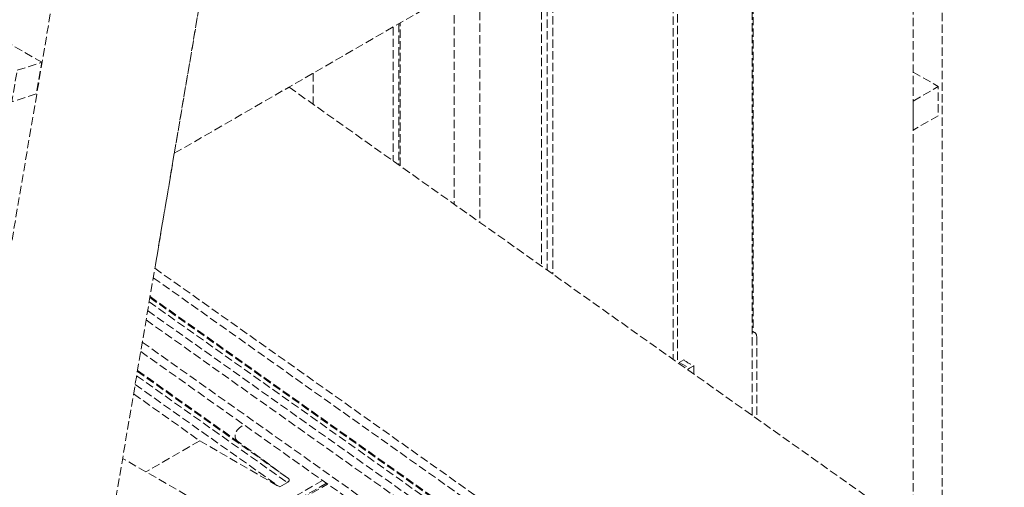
# Model space of a CAD drawing. Header units: millimetres. Extents: x -141576 to -137371, y -691119 to -688149.
# Tile 23 of 26: x -138131 to -137839, y -689697 to -689558. Entities that reach past the tile are written whole.
import ezdxf

# ---------------------------------------------------------------- set-up
doc = ezdxf.new("R2010")
doc.units = ezdxf.units.MM
doc.header["$MEASUREMENT"] = 0
doc.linetypes.add('DGN Style 3', pattern=[3.461568, 2.472549, -0.989019])
doc.linetypes.add('DGN Style 6', pattern=[4.697842, 0, -0.989019, 1.730784, -0.989019, 0, -0.989019])
doc.layers.add('Background', color=7, linetype='DGN Style 6', lineweight=0)

# ---------------------------------------------------------------- blocks, each defined once
blk = doc.blocks.new('*U2')
at = {"layer": 'Background', "color": 9, "linetype": 'DGN Style 3', "lineweight": 0}
for p, q in [((1409.15, 423.21), (1232.8, -618.44)), ((1449.28, 400.97), (1281.46, -590.35)), ((1387.66, 37.01), (1746.86, 244.39)), ((1615.99, 168.83), (1615.99, -81)), ((1607.38, 163.86), (1607.38, -74.89)), ((1217.35, 139.67), (1348.24, 64.1)), ((1559.55, -40.98), (1559.55, 136.24)), ((1559.83, 136.41), (1559.83, -16.06)), ((1537.31, 123.4), (1537.31, -25.21)), ((1536.06, 122.68), (1536.06, -24.32)), ((1496.89, 100.07), (1496.89, 3.45)), ((1498.6, 101.06), (1498.6, 2.23)), ((1500.29, 102.03), (1500.29, 1.04)), ((1397.97, 97.86), (1387.66, 37.01)), ((1478.51, 89.45), (1478.51, 16.48)), ((1470.86, 85.04), (1470.86, 21.9)), ((1452.74, 74.58), (1452.74, 34.75)), ((1454.43, 75.55), (1454.43, 33.55)), ((1454.8, 33.29), (1454.8, 75.77)), ((1428.97, 60.85), (1428.97, 51.61)), ((1607.38, 61.2), (1614.89, 56.86)), ((1387.66, 37.01), (1421.78, 56.7)), ((1421.78, 56.7), (1746.86, -173.78)), ((1607.38, 52.55), (1607.4, 52.54)), ((1607.38, 43.9), (1607.4, 43.89)), ((1387.66, 37.01), (1381.87, 2.8)), ((1381.4, 0.01), (1689.35, -218.33)), ((1381.87, 2.8), (1713.13, -232.06)), ((1380.45, -5.6), (1593.77, -156.84)), ((1380.18, -7.18), (1608.3, -168.92)), ((1380.4, -5.9), (1608.68, -167.75)), ((1379.74, -9.79), (1606.03, -170.23)), ((1379.27, -12.58), (1582.26, -156.5)), ((1560.32, -16.34), (1559.55, -15.89)), ((1559.83, -16.22), (1559.83, -16.34)), ((1560.87, -17.55), (1560.87, -41.92)), ((1378.15, -19.18), (1518.02, -118.35)), ((1377.68, -21.98), (1502.32, -110.35)), ((1537.86, -25.22), (1539.21, -24.44)), ((1537.86, -25.22), (1540.86, -26.95)), ((1540.86, -26.95), (1542.21, -26.17)), ((1542.21, -26.17), (1542.21, -28.68)), ((1376.46, -29.17), (1421.27, -60.94)), ((1376.68, -27.88), (1421.66, -59.77)), ((1376.73, -27.59), (1406.74, -48.86)), ((1376.02, -31.77), (1419.01, -62.25)), ((1375.55, -34.57), (1395.23, -48.52)), ((1395.23, -48.52), (1379.23, -57.76)), ((1395.23, -48.52), (1419.01, -62.25)), ((1421.66, -59.77), (1406.74, -48.86)), ((1403.22, -71.6), (1372.3, -53.75)), ((1432.92, -61.15), (1364.35, -100.74)), ((1431.75, -60.32), (1364.63, -99.07)), ((1395.55, -83.15), (1433.26, -61.38)), ((1419.01, -62.25), (1421.27, -60.94))]:
    blk.add_line(p, q, dxfattribs=at)
at = {"layer": 'Background', "color": 9, "linetype": 'DGN Style 3', "lineweight": 0, "flags": 128}
for points in [[(1340.92, 61.71), (1348.24, 64.1), (1346.65, 54.73), (1339.34, 52.34), (1340.92, 61.71)], [(1607.4, 52.54), (1614.89, 56.86), (1614.89, 48.22), (1607.4, 43.89), (1607.4, 52.54)]]:
    blk.add_lwpolyline(points, dxfattribs=at)
at = {"layer": 'Background', "color": 9, "linetype": 'DGN Style 3', "lineweight": 0, "extrusion": (0, 0, -1)}
for centre, major_axis, ratio, start_param, end_param in [((1559, -18.63), (-1.32, -2.29), 0.57735, 2.654222, 3.141593), ((1559, -18.63), (-1.32, -2.29), 0.57735, 3.141593, 3.926991), ((1540.86, -29.11), (-1.32, -2.29), 0.57735, 2.067145, 2.356194), ((1412.45, -45.97), (6.66, 1.56), 0.53229, 2.713536, 4.177454)]:
    blk.add_ellipse(centre, major_axis=major_axis, ratio=ratio, start_param=start_param, end_param=end_param, dxfattribs=at)
at = {"layer": 'Background', "color": 9, "linetype": 'DGN Style 3', "lineweight": 0}
for centre, major_axis, ratio, start_param, end_param in [((1548.43, -20.85), (-11.12, 0), 0.57735, 0.593751, 0.977045), ((1420.37, -60.42), (1.49, 0.35), 0.53229, 5.227712, 6.711242)]:
    blk.add_ellipse(centre, major_axis=major_axis, ratio=ratio, start_param=start_param, end_param=end_param, dxfattribs=at)

msp = doc.modelspace()

# ---------------------------------------------------------------- block references
at = {"color": 7, "linetype": 'Continuous', "lineweight": 13}
msp.add_blockref('*U2', (-139473.05, -689634.45), dxfattribs=at)

doc.saveas('drawing.dxf')
